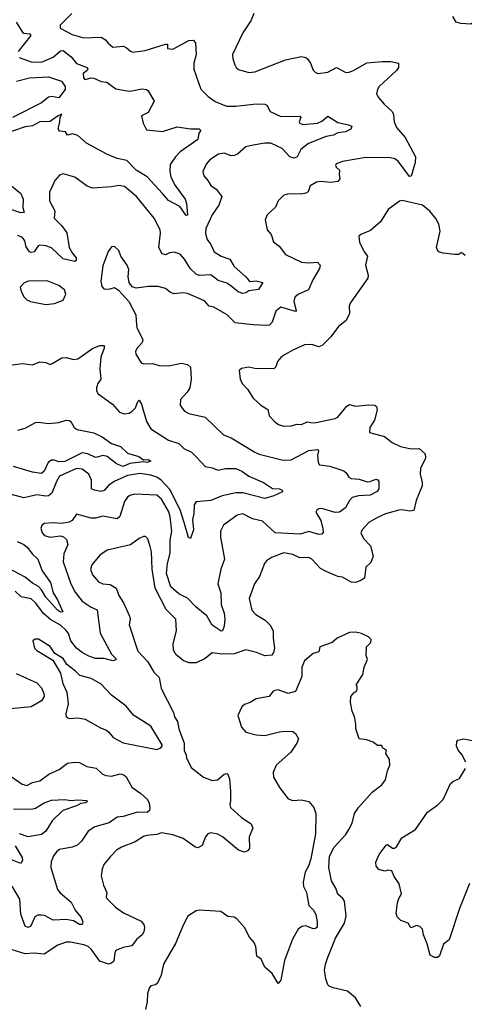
# Model space of a CAD drawing. Extents: x 2199565 to 2323334, y 894172 to 1018966.
# Tile 168 of 256: x 2228827 to 2231870, y 946690 to 953423. Entities that reach past the tile are written whole.
import ezdxf

# ---------------------------------------------------------------- set-up
doc = ezdxf.new("R2010")
doc.units = 0

msp = doc.modelspace()

# ---------------------------------------------------------------- linework, layer by layer
at = {"layer": '0CON10XD'}
for points in [[(2229184.3, 953465), (2229134.5, 953415.5), (2229104.4, 953385), (2229103.8, 953365), (2229185, 953320.9), (2229265, 953298.2), (2229383.6, 953303.6), (2229414, 953285), (2229431.3, 953261.3), (2229464.2, 953234.2), (2229535, 953241.5), (2229555, 953233.1), (2229585, 953206.7), (2229601.9, 953201.9), (2229685, 953212), (2229825.6, 953255.6), (2229837.5, 953255), (2229837.5, 953225), (2229875, 953222.1), (2229985, 953280.9), (2230015, 953282.5), (2230030, 953265), (2230035.6, 953185), (2230019.4, 953125), (2230019.2, 953085), (2230066.8, 952946.8), (2230116.6, 952896.6), (2230164.6, 952864.6), (2230242.4, 952832.4), (2230305, 952831.2), (2230445, 952847.3), (2230505, 952845.8), (2230517.3, 952837.3), (2230540, 952795), (2230615, 952761.9), (2230745, 952762.5), (2230750, 952755), (2230740, 952725), (2230743.3, 952715), (2230765.6, 952705.6), (2230865, 952714.6), (2230895, 952730), (2230935, 952764.3), (2231005, 952720), (2231077.5, 952705), (2231098.8, 952695), (2231093.3, 952675), (2231056.7, 952655), (2231005, 952650), (2230975, 952632.2), (2230925, 952624.7), (2230803.7, 952576.3), (2230750, 952535), (2230725.7, 952485), (2230705, 952477.1), (2230674.8, 952484.8), (2230622.2, 952542.2), (2230545, 952577.5), (2230505, 952579.6), (2230424.2, 952565.8), (2230375, 952554), (2230317.2, 952502.8), (2230295, 952493.5), (2230275, 952492.7), (2230225, 952509.6), (2230187.4, 952502.6), (2230127.5, 952465), (2230103.8, 952435), (2230081.2, 952385), (2230086.2, 952355), (2230115, 952323.3), (2230135, 952290), (2230171.2, 952265), (2230210, 952215), (2230188.6, 952155), (2230145, 952089.2), (2230100.9, 951995), (2230098.6, 951961.4), (2230109.3, 951919.3), (2230135.3, 951885.3), (2230158.1, 951835), (2230205, 951806.2), (2230265.5, 951785.5), (2230295, 951735.8), (2230375.3, 951665.3), (2230397.5, 951637.5), (2230405, 951633.1), (2230445, 951637.9), (2230490, 951625), (2230462.2, 951577.8), (2230395, 951570), (2230374.6, 951555.4), (2230355, 951550.5), (2230321.2, 951561.2), (2230272.3, 951602.3), (2230245, 951622.3), (2230185, 951639.3), (2230135, 951677.8), (2230055, 951674.6), (2230035, 951682.1), (2229995, 951720), (2229955.4, 951785), (2229925, 951819.1), (2229885, 951832.5), (2229852, 951828), (2229825, 951814.4), (2229802.8, 951822.8), (2229778.1, 951865), (2229790, 951965), (2229787.5, 951985), (2229747.8, 952065), (2229626.9, 952215), (2229545, 952281.9), (2229505, 952288.6), (2229455, 952279.4), (2229325, 952271.8), (2229288.9, 952285), (2229205, 952346), (2229125, 952370), (2229100, 952360), (2229066.6, 952323.4), (2229045, 952270), (2229031.2, 952245), (2229030.8, 952185), (2229066.5, 952115), (2229063.6, 952065), (2229112.5, 952015), (2229148.9, 951965), (2229165.4, 951865), (2229185, 951827.8), (2229213.8, 951795), (2229213, 951777), (2229205, 951768.9), (2229125, 951787.5), (2229045, 951863.4), (2229005, 951877.6), (2228965, 951881.8), (2228954, 951876), (2228925, 951836.1), (2228905, 951830.7), (2228895, 951834.6), (2228870.8, 951870.8), (2228861.6, 951911.6), (2228845, 951933.3), (2228815, 951946.4)], [(2230428.6, 953465), (2230407.8, 953415), (2230355, 953333.8), (2230283.5, 953185), (2230284.4, 953155), (2230298.9, 953115), (2230309.2, 953095), (2230325, 953082), (2230395, 953060.8), (2230435, 953065.7), (2230645, 953147.8), (2230755, 953170.8), (2230785, 953164), (2230796.2, 953155), (2230816, 953125), (2230835, 953076.7), (2230851.3, 953061.3), (2230870, 953055), (2230935, 953063.3), (2230995, 953095.8), (2231053.8, 953063.8), (2231075, 953061.1), (2231112, 953075), (2231202.8, 953127.2), (2231306.6, 953136.6), (2231367, 953137), (2231420, 953125), (2231418.8, 953095), (2231405, 953076.2), (2231286.9, 952965), (2231274.4, 952945), (2231269.4, 952915), (2231281.5, 952891.5), (2231321.5, 952845), (2231376.5, 952795), (2231384.5, 952775), (2231390, 952725), (2231404.5, 952685), (2231465, 952616.9), (2231534.5, 952485), (2231533.8, 952446.2), (2231505, 952353.3), (2231495, 952350), (2231415.9, 952455.9), (2231395, 952471.8), (2231365, 952477.7), (2231195, 952480.5), (2231035, 952452.2), (2230993.1, 952436.9), (2230988.8, 952425), (2230993.3, 952415), (2231015.8, 952395), (2231012.5, 952365), (2231018, 952335), (2231004.3, 952315.7), (2230955, 952308.5), (2230885, 952316.7), (2230858.1, 952311.9)], [(2228802.1, 953405), (2228845, 953337.5), (2228855, 953330.9), (2228896.5, 953326.5), (2228902.9, 953315), (2228817.1, 953205)], [(2231974.6, 953445.4), (2231915, 953393.1), (2231845, 953396), (2231814, 953405), (2231790.6, 953445)], [(2228823.8, 953165), (2228905.8, 953134.2), (2228975, 953131.4), (2229055, 953166.8), (2229105, 953209.5), (2229125, 953212.1), (2229179.5, 953169.5), (2229215, 953123.1), (2229288, 953095), (2229294, 953085), (2229288.8, 953075), (2229261.2, 953055), (2229264.4, 953024.4), (2229272.5, 953015), (2229315, 953025.8), (2229335, 953023.5), (2229385, 953000), (2229423.8, 952995), (2229485, 952951.2), (2229547.6, 952937.6), (2229580, 952935), (2229665, 952950.4), (2229695, 952946.2), (2229706.9, 952936.9), (2229746.7, 952865), (2229705, 952788.2), (2229661.2, 952765), (2229670.9, 952715), (2229695, 952670), (2229805, 952658.1), (2229905, 952690), (2229995, 952676.2), (2230055, 952676.9), (2230067.5, 952665), (2230053.9, 952646.1), (2230045, 952604.4), (2229925, 952520), (2229892.9, 952485), (2229857.6, 952432.4), (2229853.6, 952385), (2229861.8, 952345), (2229889.9, 952289.9), (2229958.2, 952195), (2229967.9, 952165), (2229975, 952086.7), (2229965, 952082.9), (2229923.1, 952145), (2229845, 952185.5), (2229803.9, 952233.9), (2229699.3, 952349.3), (2229623.8, 952395), (2229560.2, 952460.2), (2229495, 952472.9), (2229423.8, 952503.8), (2229285, 952577.5), (2229225, 952631.5), (2229188, 952642), (2229155, 952632.5), (2229140, 952655), (2229099.5, 952659.5), (2229091.4, 952671.4), (2229091.9, 952685), (2229102.5, 952725), (2229102.9, 952757.1), (2229115, 952777.5), (2229085, 952764.3), (2229035, 952726.7), (2228965.4, 952725.4), (2228913.9, 952696.1), (2228865, 952689.7), (2228704.1, 952635.9)], [(2228805, 953002.4), (2228895, 953026.3), (2229025, 953031.2), (2229113.2, 953003.2), (2229136.9, 952966.9), (2229138.6, 952945), (2229095, 952889.2), (2229045, 952896.7), (2229025, 952893.8), (2228975, 952854.1), (2228776.5, 952753.5)], [(2228745, 952307.1), (2228834.6, 952234.6), (2228849.5, 952195), (2228848.3, 952138.3), (2228856.4, 952103.6), (2228835, 952103.3), (2228695, 952148.4)], [(2230858.1, 952311.9), (2230815, 952286), (2230801.2, 952245), (2230784.3, 952235.7), (2230755, 952230), (2230667.7, 952232.3), (2230635, 952223.8), (2230596.2, 952185), (2230577.9, 952142.1), (2230520.9, 952089.1), (2230506.7, 952055), (2230521.2, 951985), (2230546.7, 951955), (2230564, 951905), (2230603.2, 951873.2), (2230645, 951816.9), (2230755.5, 951765.5), (2230805, 951759.6), (2230865, 951764.4), (2230883.3, 951745), (2230879.4, 951720.6), (2230831.8, 951645), (2230804, 951575), (2230733.8, 951545), (2230709.4, 951525), (2230703.3, 951495), (2230720, 951435), (2230715, 951426.7), (2230615, 951456.9), (2230579.1, 951430.9), (2230554.6, 951355), (2230536.9, 951335), (2230515, 951331.1), (2230425, 951335.7), (2230301.1, 951351.1), (2230246.9, 951405), (2230155, 951457.5), (2230124.5, 951464.5), (2230091.1, 951501.1), (2229975, 951551.1), (2229945, 951555.4), (2229885, 951547.5), (2229858, 951558), (2229825, 951584), (2229775, 951598.6), (2229708.8, 951598.8), (2229625, 951588), (2229596.2, 951596.2), (2229575.8, 951625.8), (2229570, 951665), (2229573.9, 951713.9), (2229563.3, 951745), (2229520, 951805), (2229505.8, 951845.8), (2229475, 951872.5), (2229455, 951870), (2229431.7, 951838.3), (2229395, 951740), (2229381.2, 951635), (2229388.3, 951598.3), (2229405, 951580), (2229445, 951582.5), (2229475, 951592.5), (2229503.9, 951573.9), (2229573.8, 951495), (2229622.2, 951405), (2229623.3, 951366.7), (2229628.1, 951315), (2229670.6, 951235), (2229664.3, 951215), (2229629.2, 951175), (2229619.2, 951155), (2229622.5, 951135), (2229657.6, 951077.6), (2229675, 951069.4), (2229735, 951072), (2229781.9, 951058.1), (2229845, 951056.9), (2229935, 951074.4), (2229975, 951064.3), (2229996.4, 951046.4), (2230000, 950965), (2229991.4, 950905), (2229974, 950875), (2229926.2, 950825), (2229926, 950785), (2229955, 950746.2), (2229985, 950730), (2230096.2, 950706.2), (2230221.2, 950585), (2230273.4, 950563.4), (2230435, 950465.3), (2230465, 950452), (2230629.6, 950410.4), (2230685, 950412.2), (2230805, 950477.2), (2230864.2, 950484.2), (2230870.8, 950475), (2230865.6, 950445), (2230869.4, 950395), (2230878.8, 950378.8), (2230949.1, 950369.1), (2231045, 950338.6), (2231062, 950325), (2231078.8, 950295), (2231095.7, 950285.7), (2231150.2, 950280.2), (2231205, 950263.1), (2231225, 950264.5), (2231265, 950280.4), (2231277, 950277), (2231283.8, 950265), (2231285.4, 950215), (2231273.9, 950196.1), (2231225, 950171.1), (2231145, 950166.2), (2231102.9, 950155), (2231084.4, 950135), (2231055.5, 950084.5), (2231016.2, 950055), (2230985, 950053.5), (2230895, 950080.6), (2230875, 950079.2), (2230860.3, 950069.7), (2230854, 950055), (2230887.8, 949997.8), (2230902.4, 949942.4), (2230903.4, 949916.6), (2230895.3, 949904.7), (2230875, 949903.2), (2230805, 949924.3), (2230745.5, 949905.5), (2230575, 949915.3), (2230488.9, 949995), (2230420.3, 950010.3), (2230355, 950043.5), (2230315, 950034.4), (2230222.5, 949967.5), (2230201.9, 949925), (2230200.6, 949885), (2230228.7, 949735), (2230202.3, 949665), (2230182.7, 949565), (2230203.6, 949505), (2230205.4, 949425), (2230226.5, 949365), (2230231.4, 949325), (2230225.6, 949275), (2230215, 949243.3), (2230205, 949242), (2230143.6, 949283.6), (2230106.7, 949346.7), (2230035, 949406.7), (2229975, 949467.8), (2229916.7, 949496.7), (2229860.8, 949545), (2229832.4, 949635), (2229838.1, 949705), (2229856.2, 949775), (2229856.1, 949865), (2229867.5, 949925), (2229856.6, 950025), (2229845, 950062.5), (2229797.1, 950145), (2229765, 950171.8), (2229615, 950177.7), (2229580.8, 950169.2), (2229565, 950158.1), (2229545, 950127.5), (2229512.7, 950025), (2229495, 950008.9), (2229395, 950027.8), (2229344.5, 950015.5), (2229315, 950015.6), (2229215, 950042.5), (2229185, 949998.8), (2229165, 949986.2), (2229112.3, 949977.7), (2229055, 949982), (2228995, 949977.5), (2228978, 949965), (2228971.9, 949945), (2228980.6, 949915), (2228996.9, 949896.9), (2229035, 949885.5), (2229105, 949894), (2229127, 949887), (2229148.2, 949868.2), (2229156.7, 949835), (2229129.2, 949770.8), (2229124.6, 949715), (2229175.7, 949565.7), (2229207.5, 949507.5), (2229255, 949447.1), (2229316, 949406), (2229357.8, 949387.8), (2229377.9, 949227.9), (2229454.5, 949084.5), (2229483.8, 949055), (2229485.8, 949045), (2229465, 949039.4), (2229405.3, 949055.3), (2229345, 949055.2), (2229300.8, 949070.8), (2229255, 949096.2), (2229216.3, 949126.3), (2229175.8, 949175), (2229159.8, 949225), (2229145, 949247.1), (2229105, 949282.1), (2229039.8, 949319.8), (2228991.2, 949361.2), (2228935.4, 949435), (2228905, 949462.1), (2228836.2, 949476.2), (2228795, 949515.7)], [(2231875, 951810), (2231860, 951825), (2231845, 951830), (2231831.7, 951818.3), (2231805, 951817.5), (2231725, 951825.8), (2231695.7, 951835.7), (2231685, 951846.7), (2231680, 951865), (2231704.2, 951975.8), (2231695.6, 952025), (2231675, 952063.8), (2231633.2, 952113.2), (2231582.5, 952155), (2231445, 952186.2), (2231425, 952181.2), (2231348, 952125), (2231295, 952041.2), (2231227.9, 951982.1), (2231162.5, 951955), (2231148.3, 951941.7), (2231152.7, 951902.7), (2231183.3, 951835), (2231206, 951805), (2231192.5, 951745), (2231212.5, 951675), (2231210, 951655), (2231087.5, 951485), (2231081.4, 951465), (2231083.3, 951415), (2231061.2, 951365), (2231008.1, 951325), (2230955.3, 951254.7), (2230896.2, 951195), (2230875, 951185.7), (2230825, 951201.4), (2230775, 951200), (2230695.7, 951164.3), (2230637.9, 951132.1), (2230615, 951112.5), (2230590.8, 951085), (2230579.7, 951050.3), (2230565, 951036.2), (2230435, 951037.5), (2230395, 951047.5), (2230345, 951038.8), (2230328.8, 951025), (2230336.2, 950965), (2230348.8, 950935), (2230385, 950896.2), (2230425.5, 950835.5), (2230478.2, 950788.2), (2230525, 950757.5), (2230534.3, 950714.3), (2230572.7, 950672.7), (2230597.5, 950655), (2230635, 950644), (2230685, 950646.2), (2230725, 950658), (2230755, 950656), (2230795, 950672.5), (2230818.9, 950668.9), (2230845, 950667.1), (2230986.7, 950695), (2231005, 950706), (2231065, 950779.4), (2231085, 950790.6), (2231125, 950781.1), (2231215, 950790), (2231257.1, 950787.1), (2231267.9, 950777.9), (2231272.5, 950755), (2231254.6, 950685.4), (2231222.5, 950635), (2231220.7, 950600.7), (2231322.7, 950572.7), (2231375, 950531.9), (2231433.7, 950503.7), (2231505, 950487.8), (2231561.1, 950491.1), (2231602, 950455), (2231602.9, 950425), (2231570.8, 950355), (2231568.6, 950315), (2231582.1, 950257.9), (2231580.9, 950235), (2231540.9, 950135), (2231525, 950068), (2231495, 950061.8), (2231445, 950071.3), (2231421.9, 950068.1), (2231330, 950045), (2231275, 950019.4), (2231216, 949985), (2231170.8, 949935), (2231160.8, 949915), (2231179.4, 949875), (2231226.9, 949825), (2231245.7, 949755), (2231229.5, 949710.5), (2231195, 949680), (2231185.6, 949604.4), (2231157.5, 949585), (2231125, 949575.7), (2231095, 949577.1), (2231035, 949610), (2231005, 949616), (2230925, 949649.6), (2230885, 949670.9), (2230825, 949734.3), (2230805, 949745.6), (2230745, 949744.2), (2230695, 949765.6), (2230635, 949776.7), (2230550, 949745), (2230515, 949723.8), (2230502, 949705), (2230468, 949615), (2230433.8, 949565), (2230397.5, 949465), (2230414.6, 949384.6), (2230443.8, 949355), (2230507.3, 949317.3), (2230541.8, 949281.8), (2230560.6, 949245), (2230560.4, 949195), (2230570, 949125), (2230564.4, 949095), (2230551.7, 949078.3), (2230505, 949072.5), (2230446.9, 949096.9), (2230375, 949114.5), (2230293.5, 949086.5), (2230214.6, 949084.6), (2230145, 949094), (2230095.4, 949054.6), (2230034.3, 949025.7), (2229985, 949025.8), (2229945, 949042), (2229892, 949085), (2229880, 949115), (2229878, 949155), (2229900, 949245), (2229895.8, 949325), (2229829.1, 949389.1), (2229753.2, 949535), (2229732.7, 949665), (2229728.1, 949785), (2229719.5, 949820.5), (2229704.1, 949874.1), (2229688.3, 949888.3), (2229675, 949890), (2229645, 949876), (2229585, 949833.1), (2229425, 949795.7), (2229375, 949760.8), (2229320.8, 949695), (2229311.4, 949665), (2229325, 949626), (2229365, 949579.2), (2229395, 949565.7), (2229445, 949561.9), (2229487.5, 949535), (2229504.3, 949485), (2229537.5, 949435), (2229578.8, 949345), (2229583.8, 949325), (2229576, 949285), (2229635.7, 949105), (2229703.2, 949033.2), (2229745, 948960.8), (2229781.9, 948925), (2229795, 948850), (2229879.2, 948685), (2229886.2, 948655), (2229906, 948625), (2229916.7, 948573.3), (2229953.3, 948475), (2229953.3, 948425), (2229966.7, 948395), (2229967.5, 948375), (2229999.5, 948309.5), (2230085, 948244.4), (2230145, 948220.5), (2230180, 948225), (2230225, 948264.5), (2230245, 948268.9), (2230252, 948265), (2230263.2, 948233.2), (2230270, 948145), (2230270.5, 948085), (2230264.4, 948055), (2230268.9, 948035), (2230345, 947966.7), (2230410, 947925), (2230423.3, 947895), (2230397.8, 947835), (2230400, 947755), (2230385, 947738.8), (2230365, 947730), (2230325, 947744.3), (2230215, 947836.2), (2230183, 947853), (2230135, 947862), (2230115, 947855.8), (2230099.2, 947835), (2230075, 947776.2), (2230045, 947760.8), (2230025, 947767.5), (2229945, 947823.3), (2229875, 947850), (2229797, 947863), (2229765, 947850.5), (2229697.5, 947845), (2229675, 947837.8), (2229618.1, 947801.9), (2229523.8, 947765), (2229490, 947745), (2229445, 947698), (2229403.4, 947646.6), (2229390.8, 947615), (2229385, 947570), (2229400, 947505), (2229422.5, 947455), (2229417.5, 947425), (2229423.3, 947415), (2229482.5, 947355), (2229537.5, 947315), (2229658, 947258), (2229675.6, 947235), (2229681.5, 947215), (2229676.8, 947185), (2229665, 947165.5), (2229625.9, 947134.1), (2229595, 947090), (2229535, 947078.9), (2229485, 947058), (2229477.5, 947042.5), (2229470.4, 946985), (2229455, 946970.9), (2229435, 946964.6), (2229375, 946985.6), (2229315, 947068.1), (2229295, 947085.5), (2229265, 947097.3)], [(2229005, 951476.2), (2229065, 951481.2), (2229123.9, 951506.1), (2229142.5, 951545), (2229133.3, 951575), (2229095.6, 951605.6), (2229015, 951636.2), (2228886.1, 951636.1), (2228856.4, 951623.6), (2228830, 951595), (2228836.7, 951565), (2228856.4, 951526.4), (2228876.4, 951506.4), (2228900, 951495), (2229005, 951476.2)], [(2228775, 951062.5), (2228845, 951072.9), (2228915, 951064), (2228965, 951084.2), (2229005, 951079.2), (2229035, 951066), (2229048.7, 951071.3), (2229115, 951110.6), (2229145, 951112.9), (2229195, 951099.2), (2229225, 951104.4), (2229325, 951174.4), (2229375.8, 951195.8), (2229405, 951196.2), (2229405, 951177.5), (2229381.4, 951115), (2229375.5, 951035), (2229381.4, 950965), (2229361.4, 950935), (2229352.5, 950905), (2229352.5, 950885), (2229363.1, 950865), (2229462.9, 950795), (2229510.2, 950740.2), (2229542.1, 950727.9), (2229575, 950732.2), (2229596.9, 950745), (2229620, 950770), (2229635, 950813.3), (2229645, 950820.8), (2229661.2, 950795), (2229694.6, 950675), (2229724.8, 950624.8), (2229845, 950548.6), (2229915, 950524.4), (2229949.8, 950489.8), (2230002.9, 950465), (2230038.7, 950428.7), (2230095, 950367.8), (2230145, 950358.8), (2230185, 950342.9), (2230235, 950354.4), (2230305, 950353.1), (2230348, 950335), (2230395, 950301.1), (2230495, 950259.2), (2230557, 950217), (2230605, 950215.6), (2230623.8, 950205), (2230625.8, 950195), (2230565, 950166.5), (2230505, 950148), (2230355, 950186.9), (2230305, 950188.1), (2230212.9, 950167.1), (2230135, 950134.4), (2230034.3, 950125.7), (2230020.6, 950105), (2230018.8, 950045), (2230009.1, 950005), (2230017.3, 949935), (2229995, 949876.2), (2229981.8, 949881.8), (2229951.8, 949985), (2229928.1, 950065), (2229857.5, 950207.5), (2229795, 950275.2), (2229765, 950295.7), (2229725, 950309.4), (2229651.2, 950318.8), (2229565, 950306.4), (2229474.1, 950265.9), (2229435, 950237.5), (2229405, 950203.5), (2229383.1, 950196.9), (2229338.8, 950205), (2229318.6, 950215), (2229318.2, 950275), (2229299.2, 950315), (2229255, 950350.6), (2229215, 950355.2), (2229098.4, 950301.6), (2229077.6, 950265), (2229047.7, 950185), (2229025, 950167.7), (2229005, 950164.6), (2228945, 950173.8), (2228855, 950154.5), (2228745, 950184)], [(2228815, 950616.9), (2228865, 950629.5), (2228935, 950667.5), (2228955, 950672), (2229025, 950660.8), (2229095, 950668.1), (2229143.9, 950683.9), (2229165, 950682), (2229176, 950675), (2229200, 950635), (2229219.7, 950619.7), (2229335, 950597.8), (2229391.7, 950571.7), (2229455, 950524.5), (2229516.2, 950505), (2229565, 950460), (2229641.2, 950435), (2229675, 950412.5), (2229705, 950415.6), (2229723.3, 950405), (2229700, 950395), (2229675, 950400), (2229581.1, 950388.9), (2229535, 950368.2), (2229489.6, 950385), (2229426.1, 950436.1), (2229397.2, 950442.8), (2229345, 950428.5), (2229293.8, 950453.8), (2229255, 950461.8), (2229135, 950401.8), (2229095, 950398.9), (2229065, 950410.6), (2229045, 950411.2), (2229022.7, 950395), (2228995, 950336.7), (2228975, 950320), (2228915, 950329), (2228785, 950368.4)], [(2228810, 949855), (2228855.3, 949835.3), (2228880.8, 949815), (2228911.1, 949771.1), (2228951.9, 949735), (2228981.5, 949655), (2229037.9, 949575), (2229056.2, 949505), (2229085.6, 949455.6), (2229121.4, 949375), (2229105, 949372.5), (2229084.7, 949385), (2229005, 949474.7), (2228975.2, 949525.2), (2228955, 949546.5), (2228915, 949569.5), (2228865, 949611), (2228705, 949696.2)], [(2231160.8, 946675), (2231125.6, 946735.6), (2231069.5, 946779.5), (2230972.9, 946802.9), (2230943.8, 946813.8), (2230934.5, 946824.5), (2230921.1, 946865), (2230913.3, 946925), (2230919.2, 946965), (2230934.2, 947005), (2230987.3, 947142.7), (2231050, 947245), (2231060, 947295), (2231050, 947395), (2231038.8, 947415), (2231004.2, 947444.2), (2230990, 947485), (2230961.2, 947535), (2230943.3, 947625), (2230946.1, 947703.9), (2230980, 947765), (2231057.9, 947852.1), (2231080, 947885), (2231102.1, 947927.9), (2231119.2, 947995), (2231145, 948036.7), (2231238.8, 948141.2), (2231305, 948191.2), (2231330, 948225), (2231343.6, 948286.4), (2231360, 948325), (2231357.5, 948365), (2231332.5, 948405), (2231337, 948427), (2231310, 948445), (2231305, 948460), (2231275, 948460), (2231245, 948483.3), (2231199.3, 948499.3), (2231150, 948505), (2231126.7, 948575), (2231128.3, 948608.3), (2231118.8, 948655), (2231101.2, 948695), (2231090, 948755), (2231093.8, 948795), (2231115, 948822.5), (2231130, 948830), (2231136.7, 948845), (2231136.4, 948866.4), (2231130, 948875), (2231175.7, 948945), (2231183.8, 948995), (2231207, 949047), (2231197.5, 949075), (2231200, 949135), (2231230, 949165), (2231232.5, 949185), (2231215, 949202.5), (2231165.7, 949225.7), (2231125, 949234), (2231085, 949232), (2231000, 949195), (2230965, 949163.3), (2230880, 949135), (2230875, 949100), (2230835, 949090), (2230775, 949040), (2230757.8, 948995), (2230757.9, 948932.1), (2230715, 948828.6), (2230664.5, 948814.5), (2230595, 948840), (2230573.2, 948836.8), (2230560.3, 948829.7), (2230535, 948796.2), (2230445, 948778), (2230405, 948753.3), (2230365, 948740), (2230347.5, 948725), (2230320, 948665), (2230344.3, 948584.3), (2230375, 948551.2), (2230445, 948534), (2230505, 948528), (2230605, 948554.3), (2230637, 948557), (2230695, 948556), (2230715, 948542.5), (2230733.8, 948505), (2230724, 948475), (2230682, 948415), (2230582.5, 948325), (2230561.2, 948275), (2230563.9, 948243.9), (2230605, 948173.3), (2230665, 948096.2), (2230695, 948084), (2230755, 948088), (2230805, 948076.2), (2230840, 948035), (2230853.3, 947995), (2230852, 947855), (2230820, 947685), (2230803.9, 947636.1), (2230781.2, 947595), (2230766, 947525), (2230768.8, 947495), (2230788.8, 947455), (2230806.7, 947365), (2230836.7, 947335), (2230852.5, 947305), (2230862.5, 947255), (2230861.7, 947218.3), (2230851.7, 947208.3), (2230835, 947207.5), (2230785, 947227.5), (2230758.3, 947221.7), (2230732.5, 947205), (2230694.3, 947135.7), (2230639.5, 946990.5), (2230614.1, 946855.9), (2230595, 946833.3), (2230555, 946900), (2230504.5, 946944.5), (2230480, 947000), (2230450.3, 947020.3), (2230443.1, 947085), (2230432.4, 947112.4), (2230399.1, 947149.1), (2230365, 947216.2), (2230312.5, 947275), (2230295, 947285.6), (2230250.2, 947290.2), (2230204.2, 947324.2), (2230055, 947333.8), (2230035, 947330), (2229977.7, 947292.3), (2229946.7, 947235), (2229892.7, 947107.3), (2229811.2, 946965), (2229795, 946890), (2229768.8, 946835), (2229756.9, 946823.1), (2229725, 946816.2), (2229716.2, 946805), (2229700.8, 946765), (2229699.5, 946710.5), (2229688.8, 946655)], [(2229765, 948433.8), (2229792.5, 948445), (2229802.5, 948455), (2229802.5, 948465), (2229725, 948591.2), (2229605, 948668), (2229555, 948730), (2229454.4, 948805), (2229385, 948880), (2229315, 948918.1), (2229238.1, 948938.1), (2229209.1, 948969.1), (2229150, 949015), (2229125, 949056), (2229068.3, 949088.3), (2229035, 949136.2), (2228955, 949186), (2228933.6, 949186.4), (2228917.5, 949175), (2228927.5, 949125), (2228945, 949108.8), (2229054.2, 949044.2), (2229105.8, 948955), (2229122.9, 948885), (2229149.4, 948825), (2229159.2, 948745), (2229142.9, 948677.1), (2229145.9, 948655.9), (2229165, 948643.8), (2229225, 948648.8), (2229275, 948640), (2229385, 948577.5), (2229416.1, 948566.1), (2229433.9, 948553.9), (2229465.7, 948515.7), (2229535, 948479.2), (2229765, 948433.8)], [(2228802.7, 948952.7), (2228945, 948888.2), (2228975.4, 948855), (2228992, 948815), (2228994, 948795), (2228975.2, 948764.8), (2228904.7, 948725.3), (2228765, 948710)], [(2231879.4, 948345), (2231851.7, 948398.3), (2231827.9, 948427.9), (2231816, 948455), (2231818, 948485), (2231825, 948496.2), (2231865, 948505.7), (2231937.6, 948492.4)], [(2228746.7, 948265), (2228843.8, 948195), (2228875, 948187.1), (2228913.9, 948206.1), (2228965, 948219.5), (2229025.6, 948265), (2229097.1, 948295), (2229155, 948338.5), (2229205, 948345.6), (2229235, 948342.9), (2229285.6, 948315.6), (2229350, 948305), (2229394, 948265), (2229416.7, 948255), (2229455, 948250.4), (2229515.4, 948265.4), (2229540, 948260), (2229555.3, 948245.3), (2229594.3, 948174.3), (2229655, 948132.5), (2229701.2, 948091.2), (2229713.5, 948065), (2229717.7, 948032.3), (2229714.3, 948015), (2229698.6, 948001.3), (2229632.5, 948005), (2229535, 947974.2), (2229495, 947970), (2229438.1, 947931.9), (2229341.2, 947905), (2229295, 947874.3), (2229250.5, 947805), (2229221.4, 947778.6), (2229185.8, 947764.2), (2229100.2, 947749.8), (2229080, 947735), (2229057.8, 947705), (2229042.5, 947665), (2229038.9, 947625), (2229086.5, 947475), (2229102.9, 947452.9), (2229178.9, 947388.9), (2229206.4, 947335), (2229247.5, 947285), (2229259.2, 947255), (2229253.9, 947236.1), (2229235, 947237.1), (2229195, 947260.5), (2229145, 947270.8), (2229055, 947265.5), (2228997, 947297), (2228975, 947300.5), (2228950.6, 947299.4), (2228931.5, 947288.5), (2228910.8, 947240.8), (2228897.7, 947222.3), (2228885, 947215.5), (2228863.2, 947225), (2228835, 947307.5), (2228828.7, 947408.7), (2228775, 947497.5)], [(2231904.4, 947515.6), (2231835.8, 947345), (2231771.4, 947145), (2231765, 947132), (2231727.7, 947102.3), (2231699.2, 947020.8), (2231685, 947011.2), (2231665, 947010), (2231635.6, 947025.6), (2231615.6, 947105), (2231590.8, 947165), (2231582.5, 947205), (2231565, 947222), (2231545, 947228.8), (2231503.3, 947213.3), (2231485.8, 947245.8), (2231434.1, 947264.1), (2231409.3, 947289.3), (2231403.9, 947313.9), (2231412, 947385), (2231421.2, 947415), (2231440, 947445), (2231423.8, 947515), (2231388.8, 947565), (2231373, 947603), (2231347, 947607), (2231325, 947600), (2231285, 947612.5), (2231266.7, 947635), (2231263.3, 947663.3), (2231286.7, 947715), (2231335, 947777.5), (2231345, 947782.5), (2231378.3, 947758.3), (2231391.7, 947758.3), (2231405, 947767.5), (2231441.3, 947828.7), (2231535.4, 947884.6), (2231616.9, 948003.1), (2231689.2, 948055), (2231725, 948090), (2231775, 948200), (2231795, 948216.7), (2231836.3, 948233.7), (2231876.9, 948303.1)], [(2228785, 948026.1), (2228904.5, 948025.5), (2228935, 948031.9), (2228995, 948067.1), (2229044.6, 948085.4), (2229135, 948090.6), (2229175.8, 948084.2), (2229225, 948088.8), (2229285.8, 948085), (2229288.1, 948075), (2229275, 948067.8), (2229245, 948062.5), (2229215, 948046.7), (2229121.4, 948015), (2229050, 947945), (2229006.2, 947875), (2228975, 947851.1), (2228885, 947836.2), (2228825, 947855.6)], [(2228796.7, 947775), (2228843.5, 947695), (2228846.5, 947673.5), (2228835, 947654), (2228755, 947686.1)], [(2229265, 947097.3), (2229175, 947115.5), (2229145, 947115.5), (2229086.7, 947095), (2228995, 947034.4), (2228925, 947040), (2228865, 947035.6), (2228775, 947062), (2228715, 947050), (2228696.7, 947035), (2228686.1, 947013.9), (2228669.7, 946940.3), (2228657.3, 946912.7), (2228625, 946901.2), (2228606.7, 946885), (2228573.8, 946815), (2228535, 946766.7), (2228460, 946715), (2228423.6, 946676.4)]]:
    msp.add_lwpolyline(points, dxfattribs=at)

doc.saveas('drawing.dxf')
